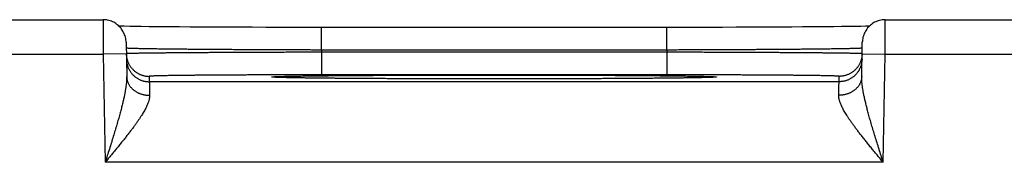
# Model space of a CAD drawing. Header units: inches. Extents: x 0 to 34, y 0 to 22.
# Tile 79 of 105: x 15.217 to 16.074, y 18.795 to 18.919. Entities that reach past the tile are written whole.
import ezdxf

# ---------------------------------------------------------------- set-up
doc = ezdxf.new("R2010")
doc.units = ezdxf.units.IN
doc.header["$LTSCALE"] = 1.87
doc.header["$MEASUREMENT"] = 0
doc.layers.get('0').update_dxf_attribs({"linetype": 'CONTINUOUS'})

msp = doc.modelspace()

# ---------------------------------------------------------------- linework, layer by layer
at = {"color": 7, "linetype": 'CONTINUOUS'}
for p, q in [((15.0407, 18.91898), (15.28973, 18.91898)), ((15.9707, 18.91898), (16.21973, 18.91898)), ((15.31295, 18.91317), (15.30795, 18.91325)), ((15.3175, 18.9131), (15.31295, 18.91317)), ((15.323, 18.91302), (15.3175, 18.9131)), ((15.32977, 18.91294), (15.323, 18.91302)), ((15.33805, 18.91285), (15.32977, 18.91294)), ((15.34814, 18.91276), (15.33805, 18.91285)), ((15.35619, 18.9127), (15.34814, 18.91276)), ((15.3654, 18.91263), (15.35619, 18.9127)), ((15.37545, 18.91257), (15.3654, 18.91263)), ((15.38593, 18.91252), (15.37545, 18.91257)), ((15.39681, 18.91247), (15.38593, 18.91252)), ((15.40803, 18.91242), (15.39681, 18.91247)), ((15.41957, 18.91239), (15.40803, 18.91242)), ((15.43136, 18.91235), (15.41957, 18.91239)), ((15.44335, 18.91233), (15.43136, 18.91235)), ((15.4555, 18.91231), (15.44335, 18.91233)), ((15.46776, 18.9123), (15.4555, 18.91231)), ((15.47982, 18.9123), (15.46776, 18.9123)), ((15.47982, 18.89265), (15.47982, 18.9123)), ((15.7927, 18.9123), (15.47982, 18.9123)), ((15.78062, 18.89265), (15.78062, 18.9123)), ((15.80496, 18.91231), (15.7927, 18.9123)), ((15.81712, 18.91233), (15.80496, 18.91231)), ((15.82908, 18.91235), (15.81712, 18.91233)), ((15.84095, 18.91239), (15.82908, 18.91235)), ((15.85247, 18.91242), (15.84095, 18.91239)), ((15.86718, 18.91248), (15.85247, 18.91242)), ((15.87919, 18.91254), (15.86718, 18.91248)), ((15.88949, 18.9126), (15.87919, 18.91254)), ((15.89855, 18.91266), (15.88949, 18.9126)), ((15.90908, 18.91274), (15.89855, 18.91266)), ((15.9181, 18.91281), (15.90908, 18.91274)), ((15.92585, 18.91289), (15.9181, 18.91281)), ((15.93255, 18.91296), (15.92585, 18.91289)), ((15.93836, 18.91304), (15.93255, 18.91296)), ((15.94447, 18.91312), (15.93836, 18.91304)), ((15.9494, 18.9132), (15.94447, 18.91312)), ((15.95342, 18.91327), (15.9494, 18.9132)), ((15.95679, 18.91334), (15.95342, 18.91327)), ((15.30973, 18.89933), (15.31025, 18.86957)), ((15.95019, 18.86957), (15.95071, 18.89933)), ((15.04053, 18.88898), (15.2899, 18.88898)), ((15.3099, 18.88933), (15.2899, 18.88898)), ((15.2899, 18.88898), (15.29154, 18.79509)), ((15.78061, 18.89265), (15.47982, 18.89265)), ((15.47985, 18.89072), (15.47985, 18.87107)), ((15.78058, 18.89072), (15.47985, 18.89072)), ((15.78058, 18.89072), (15.78058, 18.87107)), ((15.95053, 18.88933), (15.97053, 18.88898)), ((15.96889, 18.79509), (15.97053, 18.88898)), ((15.97053, 18.88898), (16.2199, 18.88898)), ((15.3299, 18.86976), (15.32998, 18.86508)), ((15.43878, 18.869), (15.43875, 18.869)), ((15.43909, 18.86898), (15.43893, 18.86899)), ((15.43931, 18.86896), (15.43909, 18.86898)), ((15.43958, 18.86895), (15.43931, 18.86896)), ((15.43992, 18.86893), (15.43958, 18.86895)), ((15.44056, 18.8689), (15.43992, 18.86893)), ((15.44137, 18.86886), (15.44056, 18.8689)), ((15.4427, 18.86881), (15.44137, 18.86886)), ((15.4444, 18.86875), (15.4427, 18.86881)), ((15.44654, 18.86869), (15.4444, 18.86875)), ((15.44923, 18.86863), (15.44654, 18.86869)), ((15.45253, 18.86856), (15.44923, 18.86863)), ((15.45658, 18.86848), (15.45253, 18.86856)), ((15.46166, 18.86839), (15.45658, 18.86848)), ((15.46802, 18.8683), (15.46166, 18.86839)), ((15.47372, 18.86823), (15.46802, 18.8683)), ((15.48034, 18.86816), (15.47372, 18.86823)), ((15.78058, 18.87107), (15.47985, 18.87107)), ((15.48814, 18.86808), (15.48034, 18.86816)), ((15.49764, 18.86799), (15.48814, 18.86808)), ((15.5096, 18.8679), (15.49764, 18.86799)), ((15.51912, 18.86784), (15.5096, 18.8679)), ((15.5296, 18.86778), (15.51912, 18.86784)), ((15.54044, 18.86773), (15.5296, 18.86778)), ((15.55168, 18.86768), (15.54044, 18.86773)), ((15.56324, 18.86764), (15.55168, 18.86768)), ((15.57508, 18.8676), (15.56324, 18.86764)), ((15.58715, 18.86758), (15.57508, 18.8676)), ((15.59939, 18.86756), (15.58715, 18.86758)), ((15.61177, 18.86754), (15.59939, 18.86756)), ((15.62422, 18.86754), (15.61177, 18.86754)), ((15.63624, 18.86754), (15.62422, 18.86754)), ((15.6487, 18.86754), (15.63624, 18.86754)), ((15.66108, 18.86756), (15.6487, 18.86754)), ((15.67334, 18.86758), (15.66108, 18.86756)), ((15.68541, 18.8676), (15.67334, 18.86758)), ((15.69725, 18.86764), (15.68541, 18.8676)), ((15.70882, 18.86768), (15.69725, 18.86764)), ((15.72004, 18.86773), (15.70882, 18.86768)), ((15.73094, 18.86778), (15.72004, 18.86773)), ((15.74144, 18.86784), (15.73094, 18.86778)), ((15.75062, 18.8679), (15.74144, 18.86784)), ((15.76168, 18.86798), (15.75062, 18.8679)), ((15.7706, 18.86806), (15.76168, 18.86798)), ((15.7781, 18.86813), (15.7706, 18.86806)), ((15.78646, 18.86823), (15.7781, 18.86813)), ((15.79338, 18.86832), (15.78646, 18.86823)), ((15.7991, 18.8684), (15.79338, 18.86832)), ((15.8038, 18.86848), (15.7991, 18.8684)), ((15.80764, 18.86855), (15.8038, 18.86848)), ((15.81075, 18.86862), (15.80764, 18.86855)), ((15.81382, 18.86869), (15.81075, 18.86862)), ((15.81606, 18.86876), (15.81382, 18.86869)), ((15.81775, 18.86881), (15.81606, 18.86876)), ((15.81886, 18.86885), (15.81775, 18.86881)), ((15.81978, 18.86889), (15.81886, 18.86885)), ((15.82036, 18.86892), (15.81978, 18.86889)), ((15.82083, 18.86894), (15.82036, 18.86892)), ((15.82109, 18.86896), (15.82083, 18.86894)), ((15.82131, 18.86897), (15.82109, 18.86896)), ((15.82148, 18.86899), (15.82131, 18.86897)), ((15.8216, 18.869), (15.82148, 18.86899)), ((15.82167, 18.869), (15.8216, 18.869)), ((15.8217, 18.869), (15.82167, 18.869)), ((15.82169, 18.869), (15.8217, 18.869)), ((15.93045, 18.86508), (15.93054, 18.86976)), ((15.93045, 18.86508), (15.32998, 18.86508)), ((15.96889, 18.79509), (15.29154, 18.79509))]:
    msp.add_line(p, q, dxfattribs=at)
for points in [[(15.30973, 18.89933), (15.30967, 18.90046), (15.30956, 18.90158), (15.30938, 18.90269), (15.30914, 18.9038), (15.30884, 18.90489), (15.30847, 18.90595), (15.30805, 18.907), (15.30757, 18.90802), (15.30703, 18.90902), (15.30643, 18.90998), (15.30579, 18.9109), (15.30509, 18.91179), (15.30434, 18.91263), (15.30355, 18.91344), (15.30271, 18.91419), (15.30183, 18.9149), (15.30091, 18.91556), (15.29996, 18.91617), (15.29897, 18.91672), (15.29795, 18.91721), (15.29691, 18.91764), (15.29585, 18.91802), (15.29476, 18.91833), (15.29366, 18.91859), (15.29255, 18.91878), (15.29143, 18.91891), (15.2903, 18.91897), (15.28973, 18.91898)], [(15.9707, 18.91898), (15.97013, 18.91897), (15.96901, 18.91891), (15.96788, 18.91878), (15.96677, 18.91859), (15.96567, 18.91833), (15.96459, 18.91802), (15.96352, 18.91764), (15.96248, 18.91721), (15.96146, 18.91672), (15.96048, 18.91617), (15.95952, 18.91556), (15.9586, 18.9149), (15.95772, 18.91419), (15.95689, 18.91344), (15.95609, 18.91263), (15.95534, 18.91179), (15.95465, 18.9109), (15.954, 18.90998), (15.9534, 18.90902), (15.95287, 18.90802), (15.95238, 18.907), (15.95196, 18.90595), (15.9516, 18.90489), (15.95129, 18.9038), (15.95105, 18.90269), (15.95087, 18.90158), (15.95076, 18.90046), (15.95071, 18.89933)], [(15.30795, 18.91325), (15.30393, 18.91334), (15.30364, 18.91334)], [(15.43893, 18.86899), (15.43882, 18.869), (15.43878, 18.869)]]:
    msp.add_lwpolyline(points, dxfattribs=at)
for points, knots in [([(15.28973, 18.91898), (15.28973, 18.91898), (15.28973, 18.91889), (15.28973, 18.91885), (15.28973, 18.91863), (15.28973, 18.91839), (15.28973, 18.91805), (15.28974, 18.91764), (15.28974, 18.91716), (15.28974, 18.9166), (15.28975, 18.91597), (15.28975, 18.91527), (15.28976, 18.9145), (15.28976, 18.91367), (15.28977, 18.91278), (15.28977, 18.91182), (15.28978, 18.9108), (15.28978, 18.90972), (15.28979, 18.90859), (15.2898, 18.90741), (15.2898, 18.90618), (15.28981, 18.90491), (15.28982, 18.90359), (15.28983, 18.90224), (15.28983, 18.90086), (15.28984, 18.89944), (15.28985, 18.89799), (15.28986, 18.89653), (15.28987, 18.89504), (15.28988, 18.89354), (15.28989, 18.89203), (15.28989, 18.8905), (15.2899, 18.88949), (15.2899, 18.88898)], [0, 0, 0, 0, 0.000596, 0.004046, 0.010085, 0.018695, 0.029851, 0.043524, 0.059681, 0.078281, 0.099267, 0.122576, 0.148149, 0.175925, 0.205848, 0.237858, 0.271867, 0.307767, 0.34546, 0.384862, 0.425874, 0.468373, 0.512235, 0.557357, 0.603639, 0.650945, 0.699128, 0.748064, 0.797647, 0.847763, 0.898282, 0.949072, 1, 1, 1, 1]), ([(15.97053, 18.88898), (15.97053, 18.88949), (15.97054, 18.8905), (15.97055, 18.89203), (15.97056, 18.89354), (15.97056, 18.89504), (15.97057, 18.89653), (15.97058, 18.89799), (15.97059, 18.89944), (15.9706, 18.90086), (15.97061, 18.90224), (15.97061, 18.90359), (15.97062, 18.90491), (15.97063, 18.90618), (15.97064, 18.90741), (15.97064, 18.90859), (15.97065, 18.90972), (15.97066, 18.9108), (15.97066, 18.91182), (15.97067, 18.91278), (15.97067, 18.91367), (15.97068, 18.9145), (15.97068, 18.91527), (15.97069, 18.91597), (15.97069, 18.9166), (15.97069, 18.91716), (15.9707, 18.91764), (15.9707, 18.91805), (15.9707, 18.91839), (15.9707, 18.91863), (15.9707, 18.91885), (15.9707, 18.91889), (15.9707, 18.91898), (15.9707, 18.91898)], [0, 0, 0, 0, 0.050928, 0.101718, 0.152237, 0.202353, 0.251936, 0.300872, 0.349055, 0.396361, 0.442643, 0.487765, 0.531627, 0.574126, 0.615138, 0.65454, 0.692233, 0.728133, 0.762142, 0.794152, 0.824075, 0.851851, 0.877424, 0.900733, 0.921719, 0.940319, 0.956476, 0.970149, 0.981305, 0.989915, 0.995954, 0.999404, 1, 1, 1, 1]), ([(15.47982, 18.89265), (15.47793, 18.89265), (15.47414, 18.89266), (15.46847, 18.89267), (15.46281, 18.89269), (15.45716, 18.89271), (15.45155, 18.89272), (15.44596, 18.89274), (15.44041, 18.89276), (15.43491, 18.89279), (15.42946, 18.89281), (15.42406, 18.89284), (15.41873, 18.89286), (15.41346, 18.89289), (15.40827, 18.89292), (15.40316, 18.89295), (15.39814, 18.89298), (15.3932, 18.89301), (15.38837, 18.89304), (15.38363, 18.89308), (15.37901, 18.89311), (15.37449, 18.89315), (15.3701, 18.89318), (15.36583, 18.89322), (15.36168, 18.89326), (15.35767, 18.8933), (15.35379, 18.89334), (15.35005, 18.89338), (15.34646, 18.89342), (15.34301, 18.89346), (15.33972, 18.8935), (15.33659, 18.89355), (15.33361, 18.89359), (15.3308, 18.89363), (15.32815, 18.89368), (15.32568, 18.89372), (15.32337, 18.89377), (15.32124, 18.89381), (15.31929, 18.89386), (15.31751, 18.8939), (15.31592, 18.89395), (15.31451, 18.89399), (15.31329, 18.89403), (15.31225, 18.89408), (15.31139, 18.89412), (15.31074, 18.89417), (15.31024, 18.8942), (15.31003, 18.89425), (15.30991, 18.89426)], [0, 0, 0, 0, 0.03344, 0.066838, 0.100164, 0.133379, 0.166444, 0.199324, 0.231982, 0.264382, 0.296487, 0.328258, 0.359656, 0.390649, 0.421206, 0.451293, 0.480874, 0.509914, 0.538384, 0.566254, 0.593491, 0.620062, 0.645939, 0.671094, 0.695502, 0.719135, 0.741967, 0.76397, 0.78512, 0.805396, 0.824776, 0.843235, 0.860753, 0.87731, 0.892889, 0.907473, 0.921044, 0.933586, 0.945087, 0.955534, 0.964916, 0.973219, 0.980435, 0.986557, 0.991578, 0.995494, 0.9983, 1, 1, 1, 1]), ([(15.95052, 18.89426), (15.9504, 18.89425), (15.9502, 18.8942), (15.94969, 18.89417), (15.94904, 18.89412), (15.94818, 18.89408), (15.94715, 18.89403), (15.94592, 18.89399), (15.94451, 18.89395), (15.94292, 18.8939), (15.94115, 18.89386), (15.93919, 18.89381), (15.93706, 18.89377), (15.93476, 18.89372), (15.93228, 18.89368), (15.92964, 18.89363), (15.92682, 18.89359), (15.92385, 18.89355), (15.92071, 18.8935), (15.91742, 18.89346), (15.91398, 18.89342), (15.91039, 18.89338), (15.90665, 18.89334), (15.90277, 18.8933), (15.89876, 18.89326), (15.89461, 18.89322), (15.89034, 18.89318), (15.88595, 18.89315), (15.88143, 18.89311), (15.8768, 18.89308), (15.87207, 18.89304), (15.86723, 18.89301), (15.8623, 18.89298), (15.85728, 18.89295), (15.85216, 18.89292), (15.84697, 18.89289), (15.84171, 18.89286), (15.83638, 18.89284), (15.83098, 18.89281), (15.82552, 18.89279), (15.82002, 18.89276), (15.81447, 18.89274), (15.80889, 18.89272), (15.80327, 18.89271), (15.79763, 18.89269), (15.79197, 18.89267), (15.78629, 18.89266), (15.78251, 18.89265), (15.78061, 18.89265)], [0, 0, 0, 0, 0.001699, 0.004506, 0.008421, 0.013441, 0.019563, 0.026778, 0.035081, 0.044461, 0.054907, 0.066407, 0.078947, 0.092516, 0.107097, 0.122675, 0.139229, 0.156744, 0.175201, 0.194578, 0.21485, 0.235997, 0.257996, 0.280824, 0.304456, 0.328865, 0.354023, 0.379901, 0.406473, 0.433712, 0.461584, 0.490056, 0.519099, 0.548681, 0.57877, 0.60933, 0.640325, 0.671725, 0.703498, 0.735604, 0.768006, 0.800666, 0.833547, 0.866615, 0.899831, 0.933158, 0.966558, 1, 1, 1, 1]), ([(15.3099, 18.88933), (15.30991, 18.88899), (15.30994, 18.88828), (15.31005, 18.8872), (15.31022, 18.8861), (15.31046, 18.88502), (15.31075, 18.88395), (15.3111, 18.88289), (15.31151, 18.88186), (15.31198, 18.88086), (15.3125, 18.87988), (15.31307, 18.87893), (15.3137, 18.87801), (15.31438, 18.87713), (15.3151, 18.87629), (15.31587, 18.87549), (15.31668, 18.87473), (15.31754, 18.87402), (15.31843, 18.87336), (15.31936, 18.87275), (15.32032, 18.87219), (15.3213, 18.87169), (15.32232, 18.87124), (15.32336, 18.87085), (15.32442, 18.87052), (15.32549, 18.87024), (15.32658, 18.87003), (15.32768, 18.86988), (15.32879, 18.86978), (15.32953, 18.86976), (15.3299, 18.86976)], [0, 0, 0, 0, 0.033068, 0.068879, 0.104691, 0.140503, 0.176314, 0.212126, 0.247938, 0.28375, 0.319562, 0.355374, 0.391186, 0.426998, 0.46281, 0.498622, 0.534434, 0.570247, 0.606059, 0.641872, 0.677684, 0.713497, 0.74931, 0.785123, 0.820935, 0.856748, 0.892561, 0.928374, 0.964187, 1, 1, 1, 1]), ([(15.30998, 18.88473), (15.30999, 18.88436), (15.31002, 18.88362), (15.31013, 18.88252), (15.3103, 18.88142), (15.31054, 18.88034), (15.31083, 18.87927), (15.31118, 18.87822), (15.31159, 18.87718), (15.31206, 18.87618), (15.31258, 18.8752), (15.31316, 18.87425), (15.31378, 18.87333), (15.31446, 18.87245), (15.31518, 18.87161), (15.31595, 18.87081), (15.31677, 18.87006), (15.31762, 18.86935), (15.31851, 18.86868), (15.31944, 18.86807), (15.3204, 18.86752), (15.32139, 18.86701), (15.3224, 18.86656), (15.32344, 18.86617), (15.3245, 18.86584), (15.32557, 18.86556), (15.32666, 18.86535), (15.32776, 18.8652), (15.32887, 18.8651), (15.32961, 18.86508), (15.32998, 18.86508)], [0, 0, 0, 0, 0.035714, 0.071427, 0.107141, 0.142855, 0.178568, 0.214282, 0.249996, 0.28571, 0.321424, 0.357138, 0.392852, 0.428566, 0.46428, 0.499994, 0.535708, 0.571423, 0.607137, 0.642852, 0.678566, 0.714281, 0.749996, 0.785711, 0.821425, 0.85714, 0.892855, 0.92857, 0.964285, 1, 1, 1, 1]), ([(15.47985, 18.89072), (15.47796, 18.89072), (15.47417, 18.89071), (15.4685, 18.8907), (15.46284, 18.89068), (15.4572, 18.89067), (15.45158, 18.89065), (15.446, 18.89063), (15.44045, 18.89061), (15.43495, 18.8906), (15.4295, 18.89058), (15.42411, 18.89055), (15.41877, 18.89053), (15.41351, 18.89051), (15.40832, 18.89049), (15.40321, 18.89046), (15.39819, 18.89044), (15.39326, 18.89041), (15.38842, 18.89038), (15.38369, 18.89036), (15.37907, 18.89033), (15.37455, 18.8903), (15.37016, 18.89027), (15.36589, 18.89024), (15.36174, 18.89021), (15.35773, 18.89018), (15.35385, 18.89015), (15.35012, 18.89012), (15.34653, 18.89008), (15.34308, 18.89005), (15.33979, 18.89002), (15.33666, 18.88999), (15.33368, 18.88995), (15.33087, 18.88992), (15.32823, 18.88988), (15.32575, 18.88985), (15.32345, 18.88982), (15.32132, 18.88978), (15.31936, 18.88975), (15.31759, 18.88971), (15.316, 18.88968), (15.31459, 18.88965), (15.31337, 18.88961), (15.31233, 18.88958), (15.31147, 18.88955), (15.31083, 18.88951), (15.31032, 18.8895), (15.31012, 18.88945), (15.30999, 18.88944)], [0, 0, 0, 0, 0.033457, 0.06687, 0.100201, 0.133416, 0.166479, 0.199357, 0.232013, 0.264412, 0.296517, 0.328292, 0.359698, 0.390696, 0.421252, 0.451335, 0.480916, 0.509959, 0.538431, 0.5663, 0.593536, 0.620111, 0.645993, 0.671151, 0.695559, 0.719191, 0.74202, 0.764024, 0.785179, 0.805458, 0.824837, 0.843296, 0.860814, 0.877373, 0.892952, 0.907534, 0.921103, 0.933646, 0.945147, 0.955593, 0.964971, 0.97327, 0.980481, 0.986597, 0.991611, 0.995518, 0.998315, 1, 1, 1, 1]), ([(15.47982, 18.89265), (15.47982, 18.89243), (15.47983, 18.89201), (15.47984, 18.89136), (15.47985, 18.89094), (15.47985, 18.89072)], [0, 0, 0, 0, 0.333333, 0.666666, 1, 1, 1, 1]), ([(15.78061, 18.89265), (15.78061, 18.89243), (15.78061, 18.89201), (15.78059, 18.89136), (15.78059, 18.89094), (15.78058, 18.89072)], [0, 0, 0, 0, 0.333333, 0.666666, 1, 1, 1, 1]), ([(15.95044, 18.88944), (15.95031, 18.88945), (15.95012, 18.8895), (15.94961, 18.88951), (15.94896, 18.88955), (15.9481, 18.88958), (15.94707, 18.88961), (15.94584, 18.88965), (15.94443, 18.88968), (15.94284, 18.88971), (15.94107, 18.88975), (15.93912, 18.88978), (15.93699, 18.88982), (15.93468, 18.88985), (15.93221, 18.88988), (15.92956, 18.88992), (15.92675, 18.88995), (15.92378, 18.88999), (15.92064, 18.89002), (15.91735, 18.89005), (15.91391, 18.89008), (15.91032, 18.89012), (15.90658, 18.89015), (15.90271, 18.89018), (15.8987, 18.89021), (15.89455, 18.89024), (15.89028, 18.89027), (15.88588, 18.8903), (15.88137, 18.89033), (15.87675, 18.89036), (15.87201, 18.89038), (15.86718, 18.89041), (15.86225, 18.89044), (15.85722, 18.89046), (15.85212, 18.89049), (15.84693, 18.89051), (15.84166, 18.89053), (15.83633, 18.89055), (15.83093, 18.89058), (15.82548, 18.8906), (15.81998, 18.89061), (15.81444, 18.89063), (15.80885, 18.89065), (15.80324, 18.89067), (15.7976, 18.89068), (15.79194, 18.8907), (15.78626, 18.89071), (15.78248, 18.89072), (15.78058, 18.89072)], [0, 0, 0, 0, 0.001685, 0.004482, 0.008389, 0.013402, 0.019517, 0.026728, 0.035026, 0.044403, 0.054847, 0.066348, 0.078889, 0.092456, 0.107036, 0.122613, 0.139169, 0.156686, 0.175142, 0.194518, 0.214794, 0.235946, 0.257948, 0.280776, 0.304407, 0.328813, 0.353971, 0.379854, 0.406431, 0.433669, 0.461539, 0.490013, 0.519059, 0.548641, 0.578727, 0.609285, 0.640285, 0.671693, 0.703469, 0.735577, 0.767978, 0.800636, 0.833516, 0.866581, 0.899798, 0.933131, 0.966544, 1, 1, 1, 1]), ([(15.95045, 18.88473), (15.95045, 18.88436), (15.95041, 18.88362), (15.9503, 18.88252), (15.95013, 18.88142), (15.94989, 18.88034), (15.9496, 18.87927), (15.94925, 18.87822), (15.94884, 18.87718), (15.94837, 18.87618), (15.94785, 18.8752), (15.94728, 18.87425), (15.94665, 18.87333), (15.94597, 18.87245), (15.94525, 18.87161), (15.94448, 18.87081), (15.94367, 18.87006), (15.94281, 18.86935), (15.94192, 18.86868), (15.941, 18.86807), (15.94004, 18.86752), (15.93905, 18.86701), (15.93803, 18.86656), (15.93699, 18.86617), (15.93593, 18.86584), (15.93486, 18.86556), (15.93377, 18.86535), (15.93267, 18.8652), (15.93156, 18.8651), (15.93082, 18.86508), (15.93045, 18.86508)], [0, 0, 0, 0, 0.035714, 0.071427, 0.107141, 0.142855, 0.178568, 0.214282, 0.249996, 0.28571, 0.321424, 0.357138, 0.392852, 0.428566, 0.46428, 0.499994, 0.535708, 0.571423, 0.607137, 0.642852, 0.678566, 0.714281, 0.749996, 0.785711, 0.821425, 0.85714, 0.892855, 0.92857, 0.964285, 1, 1, 1, 1]), ([(15.95053, 18.88933), (15.95052, 18.88899), (15.95049, 18.88828), (15.95038, 18.8872), (15.95021, 18.8861), (15.94998, 18.88502), (15.94968, 18.88395), (15.94933, 18.88289), (15.94892, 18.88186), (15.94846, 18.88086), (15.94793, 18.87988), (15.94736, 18.87893), (15.94673, 18.87801), (15.94606, 18.87713), (15.94533, 18.87629), (15.94456, 18.87549), (15.94375, 18.87473), (15.9429, 18.87402), (15.942, 18.87336), (15.94108, 18.87275), (15.94012, 18.87219), (15.93913, 18.87169), (15.93811, 18.87124), (15.93707, 18.87085), (15.93602, 18.87052), (15.93494, 18.87024), (15.93385, 18.87003), (15.93275, 18.86988), (15.93165, 18.86978), (15.93091, 18.86976), (15.93054, 18.86976)], [0, 0, 0, 0, 0.033068, 0.068879, 0.104691, 0.140503, 0.176314, 0.212126, 0.247938, 0.28375, 0.319562, 0.355374, 0.391186, 0.426998, 0.46281, 0.498622, 0.534434, 0.570247, 0.606059, 0.641872, 0.677684, 0.713497, 0.74931, 0.785123, 0.820935, 0.856748, 0.892561, 0.928374, 0.964187, 1, 1, 1, 1]), ([(15.31025, 18.86957), (15.31025, 18.86904), (15.31025, 18.86794), (15.31018, 18.86621), (15.31003, 18.8643), (15.3098, 18.8622), (15.30949, 18.8599), (15.30908, 18.85738), (15.30857, 18.85462), (15.30795, 18.85161), (15.30721, 18.84832), (15.30635, 18.84476), (15.30537, 18.84091), (15.30426, 18.83678), (15.30302, 18.83235), (15.30165, 18.82764), (15.30017, 18.82267), (15.29858, 18.81746), (15.29691, 18.81205), (15.29516, 18.80649), (15.29336, 18.80081), (15.29215, 18.797), (15.29154, 18.79509)], [0, 0, 0, 0, 0.020468, 0.042947, 0.067689, 0.09495, 0.124998, 0.158101, 0.194485, 0.234378, 0.277984, 0.325491, 0.377042, 0.432698, 0.492454, 0.556176, 0.623645, 0.6945, 0.768249, 0.844204, 0.921675, 1, 1, 1, 1]), ([(15.31025, 18.86957), (15.31025, 18.86926), (15.31028, 18.86865), (15.31039, 18.86773), (15.31056, 18.86681), (15.31079, 18.86591), (15.31108, 18.86502), (15.31143, 18.86414), (15.31184, 18.86328), (15.31231, 18.86245), (15.31283, 18.86163), (15.3134, 18.86084), (15.31403, 18.86008), (15.31471, 18.85935), (15.31543, 18.85865), (15.3162, 18.85799), (15.31701, 18.85736), (15.31787, 18.85678), (15.31876, 18.85623), (15.31969, 18.85573), (15.32065, 18.85527), (15.32164, 18.85485), (15.32266, 18.85448), (15.3237, 18.85416), (15.32476, 18.85389), (15.32583, 18.85367), (15.32692, 18.85349), (15.32802, 18.85337), (15.32913, 18.8533), (15.32987, 18.85329), (15.33024, 18.85329)], [0, 0, 0, 0, 0.032392, 0.064828, 0.097353, 0.130008, 0.162834, 0.195869, 0.229146, 0.262697, 0.296547, 0.33072, 0.365232, 0.400096, 0.435322, 0.470911, 0.506865, 0.543176, 0.579837, 0.616833, 0.654147, 0.691759, 0.729644, 0.767777, 0.806127, 0.844665, 0.883356, 0.922166, 0.96106, 1, 1, 1, 1]), ([(15.47985, 18.87107), (15.47814, 18.87107), (15.47473, 18.87107), (15.46961, 18.87107), (15.46451, 18.87106), (15.45942, 18.87106), (15.45437, 18.87105), (15.44934, 18.87104), (15.44435, 18.87103), (15.4394, 18.87102), (15.43449, 18.87101), (15.42964, 18.871), (15.42485, 18.87098), (15.42012, 18.87096), (15.41546, 18.87094), (15.41088, 18.87093), (15.40637, 18.8709), (15.40196, 18.87088), (15.39763, 18.87086), (15.3934, 18.87083), (15.38927, 18.87081), (15.38524, 18.87078), (15.38133, 18.87075), (15.37753, 18.87072), (15.37385, 18.87069), (15.3703, 18.87066), (15.36687, 18.87062), (15.36357, 18.87059), (15.36041, 18.87055), (15.35739, 18.87052), (15.35451, 18.87048), (15.35177, 18.87044), (15.34919, 18.87041), (15.34676, 18.87037), (15.34448, 18.87033), (15.34236, 18.87029), (15.3404, 18.87024), (15.33861, 18.8702), (15.33698, 18.87016), (15.33551, 18.87012), (15.33421, 18.87008), (15.33309, 18.87003), (15.33213, 18.86999), (15.33135, 18.86995), (15.33075, 18.8699), (15.33028, 18.86987), (15.33007, 18.86982), (15.3299, 18.8698), (15.3299, 18.86976)], [0, 0, 0, 0, 0.034179, 0.068307, 0.102345, 0.13625, 0.169984, 0.203512, 0.236803, 0.269825, 0.302539, 0.334906, 0.366883, 0.398426, 0.429499, 0.460068, 0.490102, 0.519565, 0.548423, 0.576641, 0.604187, 0.631029, 0.657136, 0.682477, 0.707021, 0.730741, 0.75361, 0.775602, 0.796692, 0.816852, 0.836059, 0.854291, 0.87153, 0.887753, 0.90294, 0.917073, 0.930141, 0.942128, 0.953018, 0.962793, 0.971443, 0.978961, 0.985339, 0.990571, 0.99465, 0.997574, 0.999345, 1, 1, 1, 1]), ([(15.43874, 18.86897), (15.43868, 18.86897), (15.43836, 18.86899), (15.43783, 18.86903), (15.43719, 18.86906), (15.43685, 18.86916), (15.43653, 18.86913), (15.43653, 18.86932), (15.43685, 18.86929), (15.43719, 18.86939), (15.43783, 18.86942), (15.43863, 18.86948), (15.43964, 18.86953), (15.44085, 18.86958), (15.44226, 18.86963), (15.44387, 18.86969), (15.44567, 18.86974), (15.44767, 18.86979), (15.44986, 18.86984), (15.45223, 18.86989), (15.4548, 18.86994), (15.45755, 18.86999), (15.46047, 18.87004), (15.46358, 18.87009), (15.46686, 18.87013), (15.47032, 18.87018), (15.47394, 18.87022), (15.47772, 18.87027), (15.48167, 18.87031), (15.48577, 18.87035), (15.49002, 18.87039), (15.49442, 18.87043), (15.49896, 18.87047), (15.50364, 18.8705), (15.50845, 18.87054), (15.51339, 18.87057), (15.51846, 18.87061), (15.52364, 18.87064), (15.52893, 18.87067), (15.53433, 18.87069), (15.53983, 18.87072), (15.54542, 18.87074), (15.5511, 18.87077), (15.55687, 18.87079), (15.56271, 18.87081), (15.56862, 18.87083), (15.57459, 18.87084), (15.58063, 18.87086), (15.58671, 18.87087), (15.59284, 18.87088), (15.59901, 18.87089), (15.60522, 18.8709), (15.61145, 18.87091), (15.6177, 18.87091), (15.62396, 18.87091), (15.62813, 18.87092), (15.63022, 18.87092)], [0, 0, 0, 0, 0.00091, 0.005056, 0.008175, 0.010268, 0.011344, 0.011623, 0.012697, 0.014788, 0.017905, 0.022048, 0.027216, 0.033405, 0.040607, 0.048814, 0.058018, 0.068209, 0.079379, 0.091515, 0.104602, 0.118628, 0.133578, 0.149439, 0.166192, 0.18382, 0.202303, 0.221622, 0.241757, 0.262689, 0.284396, 0.306854, 0.330038, 0.353923, 0.378487, 0.403705, 0.42955, 0.455991, 0.483001, 0.510558, 0.538633, 0.567189, 0.596189, 0.625608, 0.65542, 0.685592, 0.716091, 0.746883, 0.777938, 0.809232, 0.840738, 0.872421, 0.904235, 0.936135, 0.968072, 1, 1, 1, 1]), ([(15.63022, 18.86753), (15.62813, 18.86753), (15.62396, 18.86753), (15.6177, 18.86754), (15.61145, 18.86754), (15.60522, 18.86755), (15.59901, 18.86756), (15.59284, 18.86757), (15.58671, 18.86758), (15.58062, 18.86759), (15.57459, 18.86761), (15.56861, 18.86762), (15.5627, 18.86764), (15.55686, 18.86766), (15.5511, 18.86768), (15.54542, 18.8677), (15.53983, 18.86773), (15.53433, 18.86776), (15.52894, 18.86778), (15.52365, 18.86781), (15.51847, 18.86784), (15.51341, 18.86788), (15.50846, 18.86791), (15.50365, 18.86794), (15.49897, 18.86798), (15.49443, 18.86802), (15.49003, 18.86806), (15.48578, 18.8681), (15.48168, 18.86814), (15.47773, 18.86818), (15.47395, 18.86823), (15.47032, 18.86827), (15.46687, 18.86832), (15.46359, 18.86836), (15.46048, 18.86841), (15.45755, 18.86846), (15.4548, 18.86851), (15.45224, 18.86856), (15.44986, 18.86861), (15.44767, 18.86866), (15.44568, 18.86871), (15.44387, 18.86876), (15.44227, 18.86881), (15.44086, 18.86887), (15.43971, 18.86892), (15.43902, 18.86895), (15.43874, 18.86897)], [0, 0, 0, 0, 0.032696, 0.065391, 0.09804, 0.130599, 0.163025, 0.195274, 0.227311, 0.259103, 0.290621, 0.321832, 0.352705, 0.38321, 0.413316, 0.44299, 0.472198, 0.500908, 0.529093, 0.556729, 0.583794, 0.610252, 0.636065, 0.661206, 0.685654, 0.709385, 0.732372, 0.754591, 0.776018, 0.796629, 0.816405, 0.835323, 0.853367, 0.870517, 0.886753, 0.902057, 0.916415, 0.929812, 0.942235, 0.95367, 0.964104, 0.973526, 0.981928, 0.989301, 0.995638, 1, 1, 1, 1]), ([(15.63022, 18.87092), (15.6323, 18.87092), (15.63648, 18.87091), (15.64273, 18.87091), (15.64898, 18.87091), (15.65522, 18.8709), (15.66142, 18.87089), (15.66759, 18.87088), (15.67373, 18.87087), (15.67981, 18.87086), (15.68585, 18.87084), (15.69182, 18.87083), (15.69773, 18.87081), (15.70357, 18.87079), (15.70933, 18.87077), (15.71501, 18.87074), (15.7206, 18.87072), (15.7261, 18.87069), (15.73149, 18.87067), (15.73678, 18.87064), (15.74196, 18.87061), (15.74703, 18.87057), (15.75197, 18.87054), (15.75678, 18.8705), (15.76146, 18.87047), (15.766, 18.87043), (15.7704, 18.87039), (15.77466, 18.87035), (15.77876, 18.87031), (15.7827, 18.87027), (15.78649, 18.87022), (15.79011, 18.87018), (15.79356, 18.87013), (15.79684, 18.87009), (15.79995, 18.87004), (15.80288, 18.86999), (15.80563, 18.86994), (15.80819, 18.86989), (15.81057, 18.86984), (15.81276, 18.86979), (15.81476, 18.86974), (15.81656, 18.86969), (15.81817, 18.86963), (15.81958, 18.86958), (15.82079, 18.86953), (15.8218, 18.86948), (15.8226, 18.86942), (15.82324, 18.86939), (15.82359, 18.86929), (15.8239, 18.86932), (15.8239, 18.86913), (15.82359, 18.86916), (15.82324, 18.86906), (15.8226, 18.86903), (15.82208, 18.86899), (15.82175, 18.86897), (15.8217, 18.86897)], [0, 0, 0, 0, 0.031946, 0.063892, 0.095792, 0.127605, 0.159287, 0.190796, 0.222098, 0.253161, 0.283956, 0.314451, 0.344617, 0.374422, 0.403838, 0.432831, 0.461369, 0.489421, 0.516959, 0.543961, 0.570406, 0.596257, 0.621478, 0.646043, 0.66993, 0.693116, 0.715577, 0.737286, 0.758221, 0.77836, 0.797681, 0.816166, 0.833796, 0.850552, 0.866416, 0.881369, 0.895397, 0.908487, 0.920625, 0.931798, 0.941993, 0.951198, 0.959408, 0.966612, 0.972803, 0.977975, 0.982121, 0.98524, 0.987333, 0.988409, 0.988688, 0.989762, 0.991853, 0.99497, 0.999114, 1, 1, 1, 1]), ([(15.8217, 18.86897), (15.82142, 18.86895), (15.82073, 18.86892), (15.81958, 18.86887), (15.81817, 18.86881), (15.81656, 18.86876), (15.81476, 18.86871), (15.81276, 18.86866), (15.81058, 18.86861), (15.8082, 18.86856), (15.80564, 18.86851), (15.80289, 18.86846), (15.79996, 18.86841), (15.79685, 18.86836), (15.79357, 18.86832), (15.79012, 18.86827), (15.7865, 18.86823), (15.78271, 18.86818), (15.77877, 18.86814), (15.77467, 18.8681), (15.77041, 18.86806), (15.76601, 18.86802), (15.76147, 18.86798), (15.75679, 18.86794), (15.75198, 18.86791), (15.74704, 18.86788), (15.74198, 18.86784), (15.7368, 18.86781), (15.7315, 18.86778), (15.72611, 18.86776), (15.72061, 18.86773), (15.71501, 18.8677), (15.70933, 18.86768), (15.70357, 18.86766), (15.69773, 18.86764), (15.69181, 18.86762), (15.68584, 18.86761), (15.67981, 18.86759), (15.67372, 18.86758), (15.66759, 18.86757), (15.66142, 18.86756), (15.65521, 18.86755), (15.64898, 18.86754), (15.64273, 18.86754), (15.63647, 18.86753), (15.6323, 18.86753), (15.63022, 18.86753)], [0, 0, 0, 0, 0.004383, 0.010717, 0.018088, 0.026488, 0.035907, 0.046338, 0.05777, 0.070191, 0.083586, 0.097941, 0.113242, 0.129475, 0.146621, 0.164663, 0.18358, 0.203352, 0.22396, 0.245384, 0.2676, 0.290585, 0.314313, 0.338759, 0.363899, 0.38971, 0.416161, 0.443222, 0.470867, 0.499071, 0.527805, 0.557031, 0.586711, 0.616821, 0.647333, 0.678213, 0.709428, 0.740942, 0.772727, 0.804755, 0.837, 0.869427, 0.901988, 0.934636, 0.967322, 1, 1, 1, 1]), ([(15.93054, 18.86976), (15.93054, 18.8698), (15.93036, 18.86982), (15.93015, 18.86987), (15.92968, 18.8699), (15.92909, 18.86995), (15.9283, 18.86999), (15.92735, 18.87003), (15.92622, 18.87008), (15.92492, 18.87012), (15.92346, 18.87016), (15.92183, 18.8702), (15.92003, 18.87024), (15.91807, 18.87029), (15.91595, 18.87033), (15.91367, 18.87037), (15.91124, 18.87041), (15.90866, 18.87044), (15.90593, 18.87048), (15.90305, 18.87052), (15.90002, 18.87055), (15.89686, 18.87059), (15.89357, 18.87062), (15.89014, 18.87066), (15.88658, 18.87069), (15.8829, 18.87072), (15.8791, 18.87075), (15.87519, 18.87078), (15.87116, 18.87081), (15.86703, 18.87083), (15.8628, 18.87086), (15.85848, 18.87088), (15.85406, 18.8709), (15.84956, 18.87093), (15.84497, 18.87094), (15.84031, 18.87096), (15.83559, 18.87098), (15.83079, 18.871), (15.82594, 18.87101), (15.82103, 18.87102), (15.81608, 18.87103), (15.81109, 18.87104), (15.80607, 18.87105), (15.80101, 18.87106), (15.79592, 18.87106), (15.79082, 18.87107), (15.78571, 18.87107), (15.78229, 18.87107), (15.78058, 18.87107)], [0, 0, 0, 0, 0.000655, 0.002427, 0.005351, 0.00943, 0.014662, 0.021041, 0.028558, 0.037209, 0.046984, 0.057874, 0.069861, 0.08293, 0.097064, 0.112251, 0.128473, 0.145712, 0.163944, 0.18315, 0.203311, 0.2244, 0.246392, 0.269261, 0.292981, 0.317525, 0.342866, 0.368973, 0.395816, 0.423362, 0.451581, 0.480439, 0.509904, 0.539939, 0.570508, 0.60158, 0.633123, 0.6651, 0.697467, 0.730182, 0.763204, 0.796496, 0.830024, 0.863758, 0.897664, 0.931701, 0.965828, 1, 1, 1, 1]), ([(15.95019, 18.86957), (15.95018, 18.86926), (15.95015, 18.86865), (15.95004, 18.86773), (15.94987, 18.86681), (15.94964, 18.86591), (15.94935, 18.86502), (15.949, 18.86414), (15.94859, 18.86328), (15.94812, 18.86245), (15.9476, 18.86163), (15.94703, 18.86084), (15.9464, 18.86008), (15.94573, 18.85935), (15.945, 18.85865), (15.94423, 18.85799), (15.94342, 18.85736), (15.94256, 18.85678), (15.94167, 18.85623), (15.94074, 18.85573), (15.93978, 18.85527), (15.93879, 18.85485), (15.93778, 18.85448), (15.93674, 18.85416), (15.93568, 18.85389), (15.9346, 18.85367), (15.93351, 18.85349), (15.93241, 18.85337), (15.9313, 18.8533), (15.93056, 18.85329), (15.93019, 18.85329)], [0, 0, 0, 0, 0.032391, 0.064827, 0.097351, 0.130006, 0.162832, 0.195867, 0.229144, 0.262694, 0.296544, 0.330717, 0.365228, 0.400093, 0.435318, 0.470908, 0.506861, 0.543173, 0.579833, 0.616829, 0.654144, 0.691755, 0.729641, 0.767774, 0.806125, 0.844663, 0.883355, 0.922165, 0.961059, 1, 1, 1, 1]), ([(15.96889, 18.79509), (15.96828, 18.797), (15.96707, 18.80081), (15.96527, 18.80649), (15.96353, 18.81205), (15.96185, 18.81746), (15.96026, 18.82267), (15.95878, 18.82764), (15.95742, 18.83235), (15.95618, 18.83678), (15.95506, 18.84091), (15.95408, 18.84476), (15.95322, 18.84832), (15.95248, 18.85161), (15.95186, 18.85462), (15.95135, 18.85738), (15.95094, 18.8599), (15.95063, 18.8622), (15.9504, 18.8643), (15.95026, 18.86621), (15.95018, 18.86794), (15.95018, 18.86904), (15.95019, 18.86957)], [0, 0, 0, 0, 0.078325, 0.155796, 0.231751, 0.3055, 0.376355, 0.443825, 0.507547, 0.567302, 0.622959, 0.674509, 0.722017, 0.765623, 0.805516, 0.8419, 0.875003, 0.905051, 0.932311, 0.957054, 0.979532, 1, 1, 1, 1]), ([(15.32998, 18.86508), (15.32998, 18.86506), (15.32998, 18.86496), (15.32999, 18.86475), (15.32999, 18.86443), (15.33, 18.86398), (15.33002, 18.86342), (15.33003, 18.86274), (15.33005, 18.86195), (15.33007, 18.86104), (15.33009, 18.86001), (15.33012, 18.85887), (15.33015, 18.85763), (15.33018, 18.85628), (15.33021, 18.85482), (15.33023, 18.85381), (15.33024, 18.85329)], [0, 0, 0, 0, 0.007237, 0.024647, 0.052204, 0.089867, 0.137575, 0.195249, 0.26279, 0.340082, 0.426991, 0.523369, 0.629049, 0.743853, 0.867579, 1, 1, 1, 1]), ([(15.93019, 18.85329), (15.9302, 18.85381), (15.93022, 18.85482), (15.93026, 18.85628), (15.93029, 18.85763), (15.93032, 18.85887), (15.93034, 18.86001), (15.93036, 18.86103), (15.93038, 18.86195), (15.9304, 18.86274), (15.93042, 18.86342), (15.93043, 18.86398), (15.93044, 18.86443), (15.93045, 18.86475), (15.93045, 18.86496), (15.93045, 18.86506), (15.93045, 18.86508)], [0, 0, 0, 0, 0.132421, 0.256145, 0.370945, 0.476622, 0.572998, 0.659906, 0.737199, 0.804741, 0.862417, 0.910128, 0.947793, 0.975352, 0.992763, 1, 1, 1, 1]), ([(15.33024, 18.85329), (15.33025, 18.85299), (15.33024, 18.85237), (15.33015, 18.85141), (15.32998, 18.85039), (15.32974, 18.84931), (15.32942, 18.84817), (15.32901, 18.84694), (15.3285, 18.84564), (15.3279, 18.84426), (15.32721, 18.84279), (15.3264, 18.84122), (15.32548, 18.83956), (15.32445, 18.83779), (15.32329, 18.83591), (15.32201, 18.83393), (15.3206, 18.83183), (15.31906, 18.82961), (15.31738, 18.82727), (15.31557, 18.82482), (15.31363, 18.82225), (15.31155, 18.81957), (15.30936, 18.81677), (15.30705, 18.81388), (15.30464, 18.8109), (15.30213, 18.80783), (15.29955, 18.80471), (15.29692, 18.80153), (15.29424, 18.79832), (15.29244, 18.79617), (15.29154, 18.79509)], [0, 0, 0, 0, 0.012748, 0.02631, 0.040825, 0.05643, 0.073259, 0.091446, 0.111119, 0.132398, 0.155408, 0.180278, 0.207125, 0.236056, 0.267179, 0.300592, 0.336369, 0.374569, 0.415239, 0.458386, 0.503977, 0.551968, 0.602248, 0.654668, 0.709049, 0.765114, 0.822551, 0.881048, 0.940301, 1, 1, 1, 1]), ([(15.96889, 18.79509), (15.96799, 18.79617), (15.96619, 18.79832), (15.96352, 18.80153), (15.96088, 18.80471), (15.9583, 18.80783), (15.9558, 18.8109), (15.95338, 18.81388), (15.95107, 18.81677), (15.94888, 18.81957), (15.94681, 18.82225), (15.94487, 18.82482), (15.94305, 18.82727), (15.94138, 18.82961), (15.93983, 18.83183), (15.93842, 18.83393), (15.93714, 18.83591), (15.93599, 18.83779), (15.93495, 18.83956), (15.93403, 18.84122), (15.93323, 18.84279), (15.93253, 18.84426), (15.93193, 18.84564), (15.93143, 18.84694), (15.93102, 18.84817), (15.93069, 18.84931), (15.93045, 18.85039), (15.93028, 18.85141), (15.9302, 18.85237), (15.93018, 18.85299), (15.93019, 18.85329)], [0, 0, 0, 0, 0.059699, 0.118952, 0.177449, 0.234886, 0.290951, 0.345331, 0.397752, 0.448032, 0.496022, 0.541614, 0.58476, 0.625431, 0.663631, 0.699408, 0.732821, 0.763944, 0.792875, 0.819722, 0.844591, 0.867602, 0.888881, 0.908554, 0.926741, 0.94357, 0.959175, 0.97369, 0.987252, 1, 1, 1, 1])]:
    msp.add_open_spline(points, degree=3, knots=knots, dxfattribs=at)
for points in [[(15.30991, 18.89426), (15.30986, 18.89427), (15.30981, 18.89427), (15.30981, 18.89431)], [(15.95062, 18.89431), (15.95062, 18.89427), (15.95057, 18.89427), (15.95052, 18.89426)], [(15.30999, 18.88944), (15.30995, 18.88944), (15.3099, 18.88945), (15.3099, 18.88941)], [(15.3099, 18.88941), (15.3099, 18.88938), (15.3099, 18.88936), (15.3099, 18.88933)], [(15.95053, 18.88941), (15.95053, 18.88945), (15.95048, 18.88944), (15.95044, 18.88944)], [(15.95053, 18.88941), (15.95053, 18.88938), (15.95053, 18.88936), (15.95053, 18.88933)]]:
    msp.add_open_spline(points, degree=3, dxfattribs=at)

doc.saveas('drawing.dxf')
